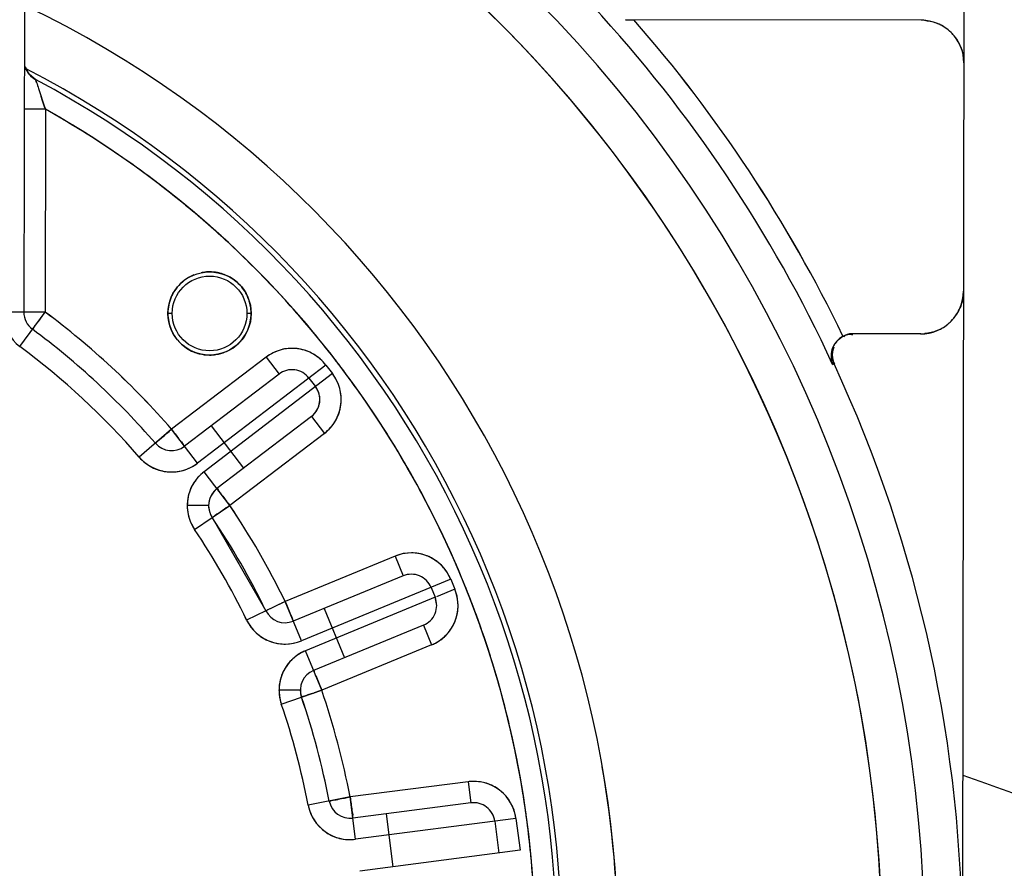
# Model space of a CAD drawing. Header units: millimetres. Extents: x 4086 to 10416, y 123 to 1549.
# Tile 213 of 256: x 9365 to 9373, y 612 to 619. Entities that reach past the tile are written whole.
import ezdxf

# ---------------------------------------------------------------- set-up
doc = ezdxf.new("R2010")
doc.units = ezdxf.units.MM
doc.layers.add('中心线', color=7, linetype='Continuous')
doc.layers.add('运动范围', color=7, linetype='Continuous')
doc.styles.add('思源黑', font='SourceHanSansCN-Normal.ttf')
doc.dimstyles.new('尺寸标注_1_6比例中六', dxfattribs={"dimtxt": 10, "dimasz": 8, "dimexe": 2, "dimexo": 1.5, "dimgap": 1, "dimtad": 1, "dimdec": 1, "dimlfac": 6, "dimdsep": 46, "dimtxsty": '思源黑', "dimcen": 0.09, "dimadec": 0, "dimazin": 0, "dimtp": 0.01, "dimtm": 0.01, "dimtfac": 1, "dimtdec": 1, "dimtofl": 0, "dimtmove": 0, "dimatfit": 3, "dimfxl": 1, "dimtolj": 1, "dimarcsym": 0})
doc.dimstyles.new('尺寸标注_1_6比例中六弯折', dxfattribs={"dimtxt": 10, "dimasz": 8, "dimexe": 2, "dimexo": 1.5, "dimgap": 1, "dimtad": 1, "dimtih": 1, "dimtoh": 1, "dimdec": 1, "dimlfac": 6, "dimdsep": 46, "dimtxsty": '思源黑', "dimcen": 0.09, "dimadec": 0, "dimazin": 0, "dimtp": 0.01, "dimtm": 0.01, "dimtfac": 1, "dimtdec": 1, "dimtofl": 0, "dimtmove": 0, "dimatfit": 3, "dimfxl": 1, "dimtolj": 1, "dimarcsym": 0})

# ---------------------------------------------------------------- blocks, each defined once
blk = doc.blocks.new('*D681')
at = {"layer": 'Defpoints', "color": 0}
for p in [(9406.9961, 620.7981), (9364.7578, 590.0128)]:
    blk.add_point(p, dxfattribs=at)
at = {"layer": '中心线', "color": 0, "lineweight": -2}
for p in [(9413.4611, 625.5101), (9494.3853, 654.4196)]:
    blk.add_line(p, (9453.1257, 654.4196), dxfattribs=at)
at = {"layer": '中心线', "color": 0}
for p, q in [((9364.7578, 589.9228), (9364.7578, 590.1028)), ((9364.6678, 590.0128), (9364.8478, 590.0128))]:
    blk.add_line(p, q, dxfattribs=at)
blk.add_solid([(9412.6758, 626.5876), (9414.2465, 624.4326), (9406.9961, 620.7981)], dxfattribs=at)
at = {"layer": '中心线', "color": 0, "insert": (9474.2555, 665.7884), "char_height": 10, "attachment_point": 2, "style": '思源黑'}
blk.add_mtext('\\A1;R313.6', dxfattribs=at)
blk = doc.blocks.new('*D682')
at = {"layer": 'Defpoints', "color": 0}
for p in [(9331.4792, 667.1614), (9291.6217, 602.9087), (9292.3531, 602.7797), (9438.2796, 590.0128), (9439.0222, 590.0128)]:
    blk.add_point(p, dxfattribs=at)
at = {"layer": '运动范围', "color": 0, "linetype": 'Continuous', "lineweight": -2}
for p, q in [((9290.1445, 603.1692), (9280.0446, 604.95)), ((9440.5222, 590.0128), (9450.7779, 590.0128))]:
    blk.add_line(p, q, dxfattribs=at)
blk.add_arc((9364.7578, 590.0128), 84.0201, 5.457499, 164.542501, dxfattribs=at)
at = {"layer": '运动范围', "color": 0}
for points in [[(9282.4763, 612.6999), (9285.0775, 612.1124), (9282.0142, 604.6027)], [(9447.0652, 597.9403), (9449.7289, 598.0672), (9448.7779, 590.0128)]]:
    blk.add_solid(points, dxfattribs=at)
at = {"layer": '运动范围', "color": 0, "insert": (9388.6407, 682.6034), "char_height": 10, "attachment_point": 2, "rotation": 345.53634, "style": '思源黑'}
blk.add_mtext('+\\A1;170%%d', dxfattribs=at)

msp = doc.modelspace()

# ---------------------------------------------------------------- linework, layer by layer
at = {"layer": '运动范围', "color": 7, "linetype": 'Continuous'}
for p, q in [((9365.2857, 619.7796), (9365.2799, 616.4878)), ((9372.6174, 618.8502), (9372.5918, 604.1835)), ((9372.2839, 618.7674), (9369.9784, 618.7715)), ((9365.3164, 618.3525), (9365.2924, 618.4021)), ((9365.2941, 618.3928), (9365.2924, 618.402)), ((9365.3218, 618.345), (9365.2941, 618.3928)), ((9365.3598, 618.3114), (9365.3218, 618.345)), ((9365.3718, 618.3044), (9365.3598, 618.3114)), ((9365.3709, 618.3049), (9365.3718, 618.3044)), ((9365.3709, 618.3049), (9365.3718, 618.3044)), ((9365.3718, 618.3044), (9365.3793, 618.2813)), ((9365.4157, 618.1715), (9365.4241, 618.1464)), ((9365.4241, 618.1464), (9365.4157, 618.1715)), ((9365.4494, 618.0719), (9365.2827, 618.0722)), ((9365.4455, 618.0833), (9365.4494, 618.0719)), ((9365.4494, 618.0719), (9365.4466, 616.4875)), ((9366.5418, 617.323), (9366.5559, 617.3113)), ((9366.555, 617.3121), (9366.5686, 617.3009)), ((9366.8764, 617.0303), (9366.8822, 617.0248)), ((9366.8764, 617.0302), (9366.8845, 617.0227)), ((9365.4466, 616.4875), (9365.1133, 616.4881)), ((9365.2479, 616.2199), (9365.4466, 616.4875)), ((9366.438, 616.4774), (9366.4047, 616.4774)), ((9367.0547, 616.4763), (9367.0213, 616.4764)), ((9371.7251, 616.3161), (9371.7252, 616.3161)), ((9372.2797, 616.3174), (9371.7526, 616.3184)), ((9371.5893, 616.152), (9371.5893, 616.144)), ((9367.1706, 616.1359), (9366.4333, 615.5722)), ((9367.6379, 616.0736), (9366.6358, 615.3074)), ((9367.1706, 616.1359), (9367.2718, 616.0035)), ((9367.6379, 616.0736), (9367.6885, 616.0074)), ((9371.6047, 616.0818), (9371.5917, 616.0818)), ((9371.5928, 616.0793), (9371.6035, 616.0842)), ((9367.2719, 616.0035), (9366.5346, 615.4398)), ((9367.6885, 616.0074), (9366.6864, 615.2412)), ((9367.5055, 615.9723), (9367.5561, 615.9061)), ((9367.5249, 615.6725), (9366.7876, 615.1088)), ((9367.5249, 615.6725), (9367.6262, 615.5401)), ((9366.4333, 615.5722), (9366.1813, 615.354)), ((9366.6358, 615.3074), (9366.4333, 615.5722)), ((9366.7423, 615.5986), (9366.9953, 615.2676)), ((9367.6262, 615.5401), (9366.8889, 614.9764)), ((9366.8889, 614.9764), (9366.6864, 615.2412)), ((9368.2769, 615.2676), (9368.285, 615.2535)), ((9366.7222, 614.9767), (9366.5555, 614.977)), ((9366.6123, 614.7904), (9366.8889, 614.9764)), ((9366.7506, 614.8834), (9367.1693, 614.1553)), ((9368.1773, 614.5817), (9367.3192, 614.2281)), ((9368.1773, 614.5817), (9368.2408, 614.4276)), ((9368.2408, 614.4276), (9367.3827, 614.074)), ((9368.6125, 614.4006), (9367.4462, 613.9199)), ((9368.6125, 614.4006), (9368.6442, 614.3235)), ((9368.4583, 614.337), (9368.4901, 614.26)), ((9368.6442, 614.3235), (9368.5019, 614.2648)), ((9367.3192, 614.2281), (9367.0193, 614.0825)), ((9367.4462, 613.9199), (9367.3192, 614.2281)), ((9368.4901, 614.26), (9367.478, 613.8428)), ((9368.5027, 614.1962), (9368.4901, 614.26)), ((9367.2053, 614.1727), (9367.2427, 614.1909)), ((9367.6244, 614.1736), (9367.7832, 613.7884)), ((9368.3996, 614.0424), (9367.5415, 613.6888)), ((9368.3996, 614.0424), (9368.4631, 613.8883)), ((9367.605, 613.5346), (9367.478, 613.8428)), ((9368.4631, 613.8883), (9367.605, 613.5346)), ((9367.4497, 613.8292), (9367.4487, 613.8287)), ((9367.4383, 613.5349), (9367.2717, 613.5352)), ((9367.2897, 613.4266), (9367.605, 613.5346)), ((9367.4473, 613.4806), (9367.4383, 613.5349)), ((9367.5226, 613.5064), (9367.4965, 613.4974)), ((9368.7473, 612.8199), (9367.827, 612.7004)), ((9368.7473, 612.8199), (9368.7688, 612.6547)), ((9367.827, 612.7004), (9367.4996, 612.6375)), ((9367.8699, 612.3699), (9367.827, 612.7004)), ((9368.7688, 612.6547), (9367.8484, 612.5351)), ((9369.1208, 612.5323), (9367.8699, 612.3699)), ((9368.1077, 612.5688), (9368.1613, 612.1556)), ((9369.1208, 612.5323), (9369.153, 612.2844)), ((9368.9555, 612.5108), (9368.9877, 612.2629)), ((9369.153, 612.2844), (9367.9021, 612.1219)), ((9369.2455, 612.1517), (9369.2462, 612.1433))]:
    msp.add_line(p, q, dxfattribs=at)
for radius in [0.325, 0.2917]:
    msp.add_circle((9366.7297, 616.4769), radius, dxfattribs=at)
for centre, radius, start, end in [((9364.7578, 590.0128), 287.1667, 190, 18.680108), ((9364.7578, 590.0128), 52.2667, 190, 170), ((9361.7713, 611.5358), 10.538, 331.97353, 53.82647), ((9361.7713, 611.5358), 10.2052, 330.67611, 55.12389), ((9361.7713, 611.5358), 8.1451, 115.45039, 64.34961), ((9361.7711, 611.5357), 10.2054, 340.06867, 45.73118), ((9361.7713, 611.5358), 10.8215, 24.82575, 42.73184), ((9361.717, 611.4999), 11.0525, 25.73241, 41.13992), ((9361.7713, 611.5358), 10.988, 25.6869, 41.18544), ((9372.2759, 618.3816), 0.3859, 85.73911, 88.81247), ((9372.2834, 618.4342), 0.3332, 359.88898, 89.91102), ((9372.2764, 618.3883), 0.3792, 83.49923, 85.73762), ((9372.2889, 618.4439), 0.3222, 57.57693, 67.52925), ((9372.2814, 618.4322), 0.336, 45.10151, 57.56372), ((9372.2802, 618.4309), 0.3378, 41.91085, 45.11021), ((9372.2825, 618.4329), 0.3348, 32.21965, 41.92207), ((9372.2932, 618.4396), 0.3221, 22.27305, 32.22315), ((9372.2361, 618.4272), 0.3806, 3.81325, 5.81279), ((9372.2302, 618.4268), 0.3866, 0.99445, 3.81185), ((9361.7713, 611.5358), 7.7061, 116.99986, 62.80014), ((9365.45, 618.4515), 0.1667, 197.28374, 241.99116), ((9365.4499, 618.4515), 0.1665, 197.36054, 242.01841), ((9365.4502, 618.4516), 0.1668, 200.49654, 217.39463), ((9361.7713, 611.5358), 7.6666, 117.81014, 61.98986), ((9365.4503, 618.4517), 0.167, 211.34515, 217.47243), ((9365.4505, 618.4522), 0.1675, 224.66299, 237.29549), ((9365.4497, 618.4508), 0.1659, 237.28553, 241.97947), ((9381.7725, 623.6336), 17.2448, 198.08109, 198.24958), ((9380.604, 623.2616), 16.0186, 198.11393, 198.2949), ((9380.7209, 623.3003), 16.1417, 198.29512, 198.52621), ((9380.0315, 623.0822), 15.4187, 198.32968, 198.57155), ((9381.0381, 623.4072), 16.4765, 198.6202, 198.8519), ((9361.7713, 611.5358), 7.5, 119.16758, 60.63242), ((9367.1392, 618.6737), 1.7937, 199.21666, 199.60008), ((9361.7076, 611.443), 7.6121, 50.57504, 60.55741), ((9361.7244, 611.4676), 7.5824, 50.42568, 60.57622), ((9361.8128, 611.5806), 7.4389, 47.10287, 50.3865), ((9361.8032, 611.57), 7.4533, 47.10435, 50.2555), ((9361.7888, 611.5547), 7.4743, 45.06231, 47.04291), ((9361.772, 611.5373), 7.4984, 40.09405, 47.01529), ((9361.77, 611.5361), 7.5007, 40.37178, 45.06069), ((9366.7314, 616.4744), 0.328, 120.29732, 134.46815), ((9366.7296, 616.4774), 0.3245, 112.24805, 120.30495), ((9366.73, 616.4748), 0.327, 98.90561, 101.44196), ((9366.7298, 616.4766), 0.3252, 89.80081, 98.91184), ((9366.7295, 616.4762), 0.3257, 79.01566, 89.75115), ((9366.7293, 616.475), 0.3269, 75.56489, 79.02131), ((9366.73, 616.4776), 0.3241, 67.34566, 75.57263), ((9366.7295, 616.4764), 0.3252, 134.48794, 147.21033), ((9366.7289, 616.4754), 0.3266, 45.13752, 48.69259), ((9366.7296, 616.4761), 0.3256, 35.35608, 45.1343), ((9366.7162, 616.4845), 0.3096, 151.90855, 157.19267), ((9366.7227, 616.481), 0.317, 147.24078, 151.91243), ((9372.2803, 616.6507), 0.3332, 269.88897, 359.91103), ((9372.2344, 616.6577), 0.3792, 353.49923, 355.73762), ((9372.2277, 616.6582), 0.3859, 355.73911, 358.81247), ((9365.4466, 616.4875), 0.1667, 179.89922, 233.41705), ((9365.4465, 616.4874), 0.1665, 179.8764, 233.43986), ((9361.7551, 611.5183), 6.1904, 40.91047, 53.39215), ((9361.7713, 611.5358), 6.1667, 40.88635, 53.41626), ((9372.2784, 616.6527), 0.336, 315.10151, 327.56372), ((9372.29, 616.6452), 0.3222, 327.57693, 337.52925), ((9361.7668, 611.5334), 7.5049, 40.08392, 40.37183), ((9372.279, 616.6516), 0.3348, 302.21965, 311.92207), ((9372.2771, 616.6539), 0.3378, 311.91085, 315.11021), ((9361.7652, 611.5292), 6.009, 40.89573, 53.40688), ((9361.7653, 611.5294), 6.0087, 40.89545, 53.40717), ((9361.7713, 611.5358), 6, 40.88634, 53.41627), ((9366.7299, 616.4773), 0.3252, 314.48794, 327.21033), ((9366.7395, 616.471), 0.3136, 327.21833, 337.15659), ((9361.7678, 611.534), 7.5038, 37.68977, 40.0921), ((9361.7599, 611.5277), 7.5139, 37.69833, 40.08348), ((9372.2729, 616.7039), 0.3866, 270.99445, 273.81185), ((9372.2733, 616.698), 0.3806, 273.81325, 275.81279), ((9372.2858, 616.6409), 0.3221, 292.27305, 302.22315), ((9361.7559, 611.5192), 5.8558, 40.91047, 53.39215), ((9361.7713, 611.5358), 5.8333, 40.88635, 53.41626), ((9366.7298, 616.4776), 0.3256, 215.35608, 225.1343), ((9366.7274, 616.4801), 0.3288, 300.31455, 314.45103), ((9371.7611, 616.1414), 0.1811, 152.68088, 158.41031), ((9371.7618, 616.1401), 0.1822, 152.36886, 157.80356), ((9371.758, 616.1421), 0.1779, 146.16246, 152.62027), ((9371.7575, 616.1424), 0.1773, 144.31469, 152.44716), ((9371.7555, 616.1438), 0.1749, 138.20524, 146.15788), ((9371.7554, 616.1439), 0.1747, 138.19707, 144.30084), ((9366.7293, 616.4761), 0.3241, 247.34566, 255.57263), ((9366.7299, 616.4786), 0.3267, 255.57109, 269.73246), ((9366.7295, 616.4771), 0.3252, 269.80081, 278.91184), ((9366.7295, 616.4778), 0.3259, 278.90318, 292.18144), ((9366.7297, 616.4763), 0.3245, 292.24805, 300.30495), ((9367.3731, 615.8711), 0.3333, 37.4, 127.4), ((9367.3725, 615.8667), 0.3378, 80.91962, 85.26504), ((9371.7505, 616.1434), 0.1704, 166.96406, 178.86178), ((9371.7507, 616.1434), 0.1706, 178.86675, 187.45915), ((9371.7573, 616.1418), 0.1774, 157.75959, 167.42749), ((9371.7575, 616.1417), 0.1776, 157.74549, 166.94292), ((9371.7559, 616.1517), 0.1666, 158.12706, 204.80783), ((9371.7563, 616.1515), 0.167, 167.68267, 179.85436), ((9371.7548, 616.1517), 0.1655, 174.79579, 181.94275), ((9371.7567, 616.1518), 0.1674, 179.95666, 204.74999), ((9371.7564, 616.1516), 0.1671, 166.84496, 174.8608), ((9371.7567, 616.1516), 0.1674, 158.22599, 167.72687), ((9371.7554, 616.1519), 0.1661, 158.85864, 166.85354), ((9361.7564, 611.5249), 7.5184, 37.06223, 37.69851), ((9361.7604, 611.5282), 7.5132, 37.05422, 37.69011), ((9371.7497, 616.1432), 0.1696, 186.66325, 190.54479), ((9371.7472, 616.1428), 0.1671, 186.62656, 198.80965), ((9371.7495, 616.1432), 0.1694, 187.46093, 190.54509), ((9371.7445, 616.1421), 0.1643, 190.49279, 201.54809), ((9361.7713, 611.5358), 10.8333, 334.98857, 24.82575), ((9371.7432, 616.1426), 0.1633, 199.09033, 201.86744), ((9371.7399, 616.1405), 0.1594, 198.86873, 201.6207), ((9371.6418, 616.1252), 0.0502, 208.9939, 217.98873), ((9367.3731, 615.8711), 0.1666, 37.39157, 127.4), ((9367.4237, 615.8049), 0.3333, 307.4, 37.4), ((9361.7561, 611.5247), 7.5187, 36.01826, 37.06223), ((9361.7578, 611.5263), 7.5164, 35.96309, 37.05419), ((9361.7646, 611.5307), 7.5084, 31.42037, 36.01903), ((9361.7615, 611.529), 7.5118, 29.84755, 35.96343), ((9367.4237, 615.8049), 0.1666, 307.39827, 37.40173), ((9367.4249, 615.8054), 0.1654, 13.72997, 16.51328), ((9367.4223, 615.8048), 0.1681, 359.94062, 13.7107), ((9367.4238, 615.8048), 0.1665, 307.37698, 359.92302), ((9367.4193, 615.8055), 0.3378, 350.91962, 355.26504), ((9366.4333, 615.5722), 0.1666, 220.87854, 307.40781), ((9361.7922, 611.5479), 7.4758, 29.83837, 31.41793), ((9366.4333, 615.5722), 0.3333, 220.88635, 307.4), ((9366.4338, 615.5764), 0.3376, 262.71971, 266.90298), ((9366.8889, 614.9764), 0.3333, 127.4, 213.91365), ((9361.7754, 611.538), 7.4953, 25.28592, 29.84027), ((9361.7695, 611.5354), 7.5017, 25.48938, 29.71108), ((9366.8847, 614.9785), 0.3288, 147.24827, 153.6406), ((9366.8755, 614.9828), 0.3185, 148.85063, 153.60044), ((9366.8753, 614.9828), 0.3183, 146.9882, 148.83714), ((9366.888, 614.977), 0.3324, 153.66682, 167.34924), ((9366.8865, 614.9779), 0.3306, 153.68574, 167.43959), ((9366.8889, 614.9764), 0.1666, 127.39846, 213.91519), ((9366.8887, 614.9765), 0.1665, 127.37698, 179.92302), ((9366.8913, 614.9759), 0.3358, 173.41275, 179.81283), ((9366.9085, 614.974), 0.3529, 174.27263, 179.51604), ((9366.9009, 614.9748), 0.3453, 167.46761, 174.28501), ((9366.893, 614.9757), 0.3375, 169.23344, 173.41677), ((9366.8929, 614.9758), 0.3373, 167.32253, 169.23361), ((9366.8938, 614.9769), 0.3383, 179.98598, 191.75355), ((9366.8885, 614.9763), 0.1663, 179.85878, 213.95487), ((9361.7628, 611.5309), 6.1764, 25.89271, 33.90729), ((9361.7713, 611.5358), 6.1667, 25.88635, 33.91365), ((9361.7674, 611.5335), 6.0044, 25.88933, 33.91067), ((9361.7676, 611.5336), 6.0043, 25.88921, 33.91079), ((9361.7686, 611.5342), 6.0031, 25.88845, 33.91155), ((9361.7713, 611.5358), 6, 25.88635, 33.91365), ((9366.9313, 614.9972), 0.3802, 208.20998, 212.94228), ((9361.7633, 611.5311), 5.8426, 25.89271, 33.90729), ((9361.7713, 611.5358), 5.8333, 25.88635, 33.91365), ((9361.7572, 611.5294), 7.5154, 25.31906, 25.49047), ((9361.754, 611.5279), 7.5189, 22.74643, 25.31884), ((9361.7637, 611.5324), 7.5083, 22.73461, 25.28656), ((9368.3043, 614.2735), 0.3333, 22.4, 112.4), ((9368.3169, 614.2238), 0.3841, 106.4431, 111.31354), ((9368.3026, 614.2694), 0.3378, 65.91962, 70.26504), ((9368.3043, 614.2736), 0.1666, 22.39157, 112.40843), ((9368.2604, 614.2476), 0.3838, 23.48032, 28.35344), ((9361.756, 611.5288), 7.5168, 22.11094, 22.74633), ((9361.7666, 611.5336), 7.5051, 22.0967, 22.73446), ((9368.336, 614.1965), 0.3333, 292.4, 22.4), ((9368.2863, 614.1839), 0.3841, 16.4431, 21.31354), ((9361.7614, 611.5309), 7.511, 20.16042, 22.11111), ((9361.7742, 611.5367), 7.497, 19.6169, 22.09702), ((9368.3361, 614.1965), 0.1666, 292.38969, 22.40392), ((9368.3354, 614.1964), 0.1673, 359.9418, 22.3582), ((9367.3192, 614.228), 0.1666, 205.87854, 292.40781), ((9367.3192, 614.2281), 0.3333, 205.88635, 292.4), ((9368.3319, 614.1982), 0.3378, 335.91962, 340.26504), ((9361.768, 611.5334), 7.5038, 19.63203, 20.16009), ((9361.7723, 611.5349), 7.4994, 15.54132, 19.63225), ((9361.772, 611.5363), 7.4992, 15.20335, 19.6139), ((9367.3207, 614.232), 0.3376, 247.71971, 251.90298), ((9367.3073, 614.2737), 0.3802, 286.69633, 291.42864), ((9367.605, 613.5346), 0.3333, 112.4, 198.91365), ((9367.626, 613.4995), 0.3739, 113.32778, 118.30594), ((9367.6286, 613.4941), 0.3799, 113.36588, 118.10013), ((9368.3101, 614.2403), 0.3838, 293.48033, 298.35301), ((9367.5964, 613.5408), 0.3229, 134.23547, 141.36718), ((9367.5956, 613.5424), 0.3212, 133.86953, 141.52004), ((9367.599, 613.5387), 0.3262, 141.37699, 156.75443), ((9367.6063, 613.5342), 0.3346, 141.55375, 154.24837), ((9367.605, 613.5347), 0.1666, 112.38969, 198.91612), ((9367.6308, 613.5303), 0.3591, 165.30533, 174.02718), ((9367.5998, 613.5355), 0.3281, 164.80254, 173.20917), ((9367.6072, 613.5335), 0.3358, 158.41275, 164.81221), ((9367.6043, 613.5372), 0.3317, 156.87215, 165.30149), ((9367.6088, 613.5329), 0.3375, 154.23344, 158.41677), ((9367.648, 613.5284), 0.3764, 177.75741, 178.96133), ((9367.6067, 613.5347), 0.335, 179.91577, 186.22213), ((9367.5918, 613.5368), 0.32, 177.47804, 180.21688), ((9367.6052, 613.5369), 0.3334, 180.22623, 184.29831), ((9367.6449, 613.5286), 0.3733, 173.98843, 177.76164), ((9367.5898, 613.5368), 0.318, 173.23173, 177.46246), ((9367.6054, 613.5347), 0.1671, 179.92526, 198.88838), ((9361.7618, 611.5332), 6.1764, 10.89271, 18.90729), ((9361.7713, 611.5358), 6.1667, 10.88635, 18.91365), ((9361.7879, 611.5394), 7.4831, 15.21655, 15.5398), ((9367.6045, 613.5346), 0.3328, 186.2327, 192.58094), ((9367.6066, 613.5351), 0.335, 192.59151, 198.89788), ((9361.767, 611.5346), 6.0044, 10.88933, 18.91067), ((9361.7672, 611.5347), 6.0043, 10.88921, 18.91079), ((9361.7683, 611.535), 6.0031, 10.88845, 18.91155), ((9361.7713, 611.5358), 6, 10.88635, 18.91365), ((9366.3233, 617.0105), 3.7037, 288.89364, 289.29049), ((9361.7901, 611.54), 7.4808, 15.05206, 15.21654), ((9361.7619, 611.5335), 7.5096, 9.31952, 15.20367), ((9361.8188, 611.5474), 7.4512, 10.00733, 15.05492), ((9361.7623, 611.5334), 5.8426, 10.89271, 18.90729), ((9361.7713, 611.5358), 5.8333, 10.88635, 18.91365), ((9361.6811, 611.528), 8.2353, 359.95495, 9.85001), ((9361.8442, 611.5526), 7.4253, 9.28727, 10.00173), ((9364.7578, 590.0128), 24.1667, 56.97688, 71.03424), ((9368.7903, 612.4894), 0.3333, 7.4, 97.4), ((9368.7896, 612.4381), 0.3841, 91.4426, 96.31354), ((9368.7875, 612.4858), 0.3378, 50.91962, 55.26504), ((9361.7914, 611.5441), 7.4787, 7.65611, 9.28619), ((9361.7886, 611.5383), 7.4825, 8.63398, 9.3161), ((9367.8714, 612.7155), 0.3799, 191.85224, 196.58648), ((9367.827, 612.7004), 0.3333, 190.88635, 277.4), ((9367.827, 612.7004), 0.1666, 190.87854, 277.40781), ((9368.7903, 612.4894), 0.1666, 7.39157, 97.40843), ((9361.7872, 611.5382), 7.484, 7.67789, 8.6338), ((9368.7412, 612.4757), 0.3838, 8.48033, 13.35293), ((9361.7191, 611.5344), 7.5517, 5.75533, 7.65577), ((9361.7738, 611.5364), 7.4974, 5.77038, 7.67762), ((9367.8295, 612.7038), 0.3376, 232.71971, 236.90298), ((9361.6659, 611.5289), 7.6052, 4.69729, 5.75638), ((9361.7651, 611.5355), 7.5061, 4.73907, 5.77056), ((9361.7612, 611.5352), 7.51, 359.89623, 4.73866)]:
    msp.add_arc(centre, radius, start, end, dxfattribs=at)
for points in [[(9369.9761, 618.7715), (9369.9973, 618.7714), (9370.0185, 618.7715), (9370.0398, 618.7712)], [(9372.3194, 618.7651), (9372.351, 618.7614), (9372.3826, 618.7537), (9372.412, 618.7416)], [(9372.5913, 618.5617), (9372.6037, 618.5312), (9372.6114, 618.4985), (9372.6148, 618.4657)], [(9365.4454, 618.0833), (9365.4381, 618.1042), (9365.4311, 618.1253), (9365.4241, 618.1464)], [(9366.9445, 616.7207), (9366.918, 616.744), (9366.8874, 616.7632), (9366.8549, 616.7768)], [(9366.4308, 616.6045), (9366.414, 616.5646), (9366.4056, 616.5207), (9366.4047, 616.4774)], [(9367.0293, 616.6028), (9367.0203, 616.6245), (9367.0087, 616.6453), (9366.9951, 616.6645)], [(9367.0547, 616.4763), (9367.0538, 616.5193), (9367.0457, 616.563), (9367.0293, 616.6028)], [(9372.6112, 616.6148), (9372.6076, 616.5831), (9372.5999, 616.5515), (9372.5877, 616.5221)], [(9365.1143, 616.4623), (9365.1216, 616.3703), (9365.1742, 616.2754), (9365.2479, 616.2199)], [(9366.4047, 616.4774), (9366.4055, 616.4344), (9366.4136, 616.3907), (9366.4301, 616.351)], [(9367.0286, 616.3492), (9367.0453, 616.3891), (9367.0537, 616.4331), (9367.0547, 616.4763)], [(9366.4301, 616.351), (9366.439, 616.3292), (9366.4506, 616.3084), (9366.4642, 616.2892)], [(9371.6243, 616.2594), (9371.6381, 616.2751), (9371.655, 616.2887), (9371.6734, 616.2985)], [(9371.6734, 616.2985), (9371.6553, 616.288), (9371.6383, 616.275), (9371.6243, 616.2594)], [(9371.6251, 616.2604), (9371.6388, 616.2757), (9371.6553, 616.2889), (9371.6734, 616.2985)], [(9371.6251, 616.2603), (9371.6388, 616.2756), (9371.6553, 616.2889), (9371.6734, 616.2985)], [(9371.6734, 616.2985), (9371.6958, 616.3105), (9371.726, 616.3219), (9371.7487, 616.3105)], [(9371.7526, 616.3184), (9371.7333, 616.3184), (9371.7121, 616.3179), (9371.6956, 616.3078)], [(9372.4079, 616.3428), (9372.3774, 616.3304), (9372.3446, 616.3227), (9372.3119, 616.3193)], [(9366.5001, 616.2468), (9366.5297, 616.2173), (9366.5658, 616.1931), (9366.6044, 616.177)], [(9371.6243, 616.2594), (9371.6148, 616.2489), (9371.6067, 616.2371), (9371.6002, 616.2245)], [(9367.2879, 616.1934), (9367.2459, 616.182), (9367.2057, 616.1617), (9367.1706, 616.1359)], [(9367.4004, 616.2033), (9367.3629, 616.2064), (9367.3242, 616.2032), (9367.2879, 616.1934)], [(9367.5398, 616.1597), (9367.505, 616.1801), (9367.4656, 616.1939), (9367.4258, 616.2002)], [(9367.6379, 616.0736), (9367.6108, 616.1076), (9367.5774, 616.1378), (9367.5398, 616.1597)], [(9371.5801, 616.147), (9371.5796, 616.1275), (9371.5825, 616.1076), (9371.5889, 616.0892)], [(9371.5927, 616.208), (9371.5851, 616.1887), (9371.5807, 616.1677), (9371.5801, 616.147)], [(9371.5893, 616.144), (9371.5895, 616.1293), (9371.5908, 616.1137), (9371.5979, 616.1009)], [(9371.5894, 616.1461), (9371.5901, 616.1241), (9371.5954, 616.1018), (9371.6047, 616.0818)], [(9371.5894, 616.146), (9371.5901, 616.124), (9371.5954, 616.1018), (9371.6047, 616.0818)], [(9367.7459, 615.8901), (9367.7346, 615.9321), (9367.7143, 615.9723), (9367.6885, 616.0074)], [(9367.7559, 615.7776), (9367.759, 615.8151), (9367.7558, 615.8538), (9367.7459, 615.8901)], [(9367.7123, 615.6382), (9367.7327, 615.673), (9367.7465, 615.7124), (9367.7528, 615.7522)], [(9367.6262, 615.5401), (9367.6602, 615.5672), (9367.6904, 615.6006), (9367.7123, 615.6382)], [(9366.1813, 615.354), (9366.2093, 615.3229), (9366.2428, 615.2958), (9366.2799, 615.2763)], [(9366.5235, 615.2513), (9366.5637, 615.2628), (9366.6021, 615.2826), (9366.6358, 615.3074)], [(9366.2799, 615.2763), (9366.3143, 615.2583), (9366.3525, 615.2465), (9366.391, 615.2416)], [(9366.4155, 615.2394), (9366.4517, 615.2374), (9366.4887, 615.2414), (9366.5235, 615.2513)], [(9366.6864, 615.2412), (9366.656, 615.2176), (9366.6291, 615.1887), (9366.6082, 615.1563)], [(9366.6864, 615.2412), (9366.6563, 615.2173), (9366.6293, 615.1885), (9366.6083, 615.1563)], [(9366.5555, 614.977), (9366.5554, 614.9532), (9366.5579, 614.9292), (9366.5631, 614.9059)], [(9366.8313, 614.9377), (9366.8119, 614.9243), (9366.7921, 614.9115), (9366.7725, 614.8984)], [(9366.8889, 614.9764), (9366.8691, 614.9645), (9366.8503, 614.9509), (9366.8313, 614.9377)], [(9366.5626, 614.908), (9366.5713, 614.8664), (9366.5886, 614.8258), (9366.6123, 614.7904)], [(9366.5631, 614.9059), (9366.5699, 614.8752), (9366.5814, 614.8452), (9366.5963, 614.8175)], [(9368.3054, 614.6069), (9368.2726, 614.6068), (9368.2396, 614.6015), (9368.2081, 614.5923)], [(9368.4166, 614.5874), (9368.3812, 614.6001), (9368.343, 614.6069), (9368.3054, 614.6069)], [(9368.54, 614.5092), (9368.5117, 614.5378), (9368.4772, 614.5613), (9368.4404, 614.5778)], [(9368.5982, 614.4299), (9368.5826, 614.4587), (9368.5631, 614.4859), (9368.54, 614.5092)], [(9367.2427, 614.1909), (9367.2682, 614.2033), (9367.2934, 614.2164), (9367.3192, 614.2281)], [(9367.3192, 614.2281), (9367.3337, 614.1948), (9367.3467, 614.1609), (9367.3607, 614.1274)], [(9368.6694, 614.1954), (9368.6693, 614.2282), (9368.664, 614.2612), (9368.6548, 614.2926)], [(9368.6499, 614.0842), (9368.6626, 614.1196), (9368.6694, 614.1578), (9368.6694, 614.1954)], [(9367.0193, 614.0825), (9367.0382, 614.0452), (9367.0636, 614.0103), (9367.0944, 613.982)], [(9368.5717, 613.9607), (9368.6003, 613.9891), (9368.6238, 614.0236), (9368.6403, 614.0604)], [(9367.0944, 613.982), (9367.1229, 613.9557), (9367.1568, 613.9344), (9367.1927, 613.9197)], [(9367.2159, 613.9112), (9367.2502, 613.9), (9367.2868, 613.8942), (9367.3228, 613.8947)], [(9368.4924, 613.9026), (9368.5212, 613.9181), (9368.5484, 613.9377), (9368.5717, 613.9607)], [(9367.3228, 613.8947), (9367.3545, 613.8952), (9367.3863, 613.9005), (9367.4166, 613.9096)], [(9367.4487, 613.8287), (9367.4206, 613.8135), (9367.3941, 613.7945), (9367.3711, 613.7721)], [(9367.5635, 613.6353), (9367.5775, 613.6018), (9367.5905, 613.5679), (9367.605, 613.5346)], [(9367.605, 613.5346), (9367.5855, 613.5285), (9367.5662, 613.5215), (9367.5468, 613.5148)], [(9367.2727, 613.5119), (9367.2749, 613.483), (9367.2807, 613.4542), (9367.2897, 613.4266)], [(9368.8776, 612.8111), (9368.8459, 612.8195), (9368.8127, 612.823), (9368.7799, 612.8222)], [(9368.98, 612.7634), (9368.9491, 612.7849), (9368.914, 612.8014), (9368.8776, 612.8111)], [(9367.827, 612.7004), (9367.8318, 612.6649), (9367.8362, 612.6293), (9367.8408, 612.5937)], [(9369.079, 612.656), (9369.059, 612.691), (9369.0318, 612.7226), (9369.0005, 612.7481)], [(9367.5074, 612.607), (9367.5163, 612.5769), (9367.5293, 612.5475), (9367.5461, 612.5209)], [(9369.1146, 612.5644), (9369.1071, 612.5962), (9369.0952, 612.6275), (9369.079, 612.656)], [(9367.5461, 612.5209), (9367.5669, 612.4881), (9367.5941, 612.4588), (9367.625, 612.4353)], [(9367.6451, 612.4211), (9367.6755, 612.4013), (9367.7095, 612.3862), (9367.7446, 612.3774)], [(9367.7446, 612.3774), (9367.7852, 612.3673), (9367.8283, 612.3652), (9367.8699, 612.3699)]]:
    msp.add_open_spline(points, degree=3, dxfattribs=at)
for points, knots in [([(9365.3793, 618.2814), (9365.3774, 618.287), (9365.3784, 618.2905), (9365.3699, 618.3054), (9365.3718, 618.3044)], [0, 0, 0, 0, 0.734126, 1, 1, 1, 1]), ([(9365.4466, 616.4875), (9365.4279, 616.4641), (9365.4062, 616.4324), (9365.3831, 616.4019), (9365.3781, 616.3952)], [0, 0, 0, 0, 0.783477, 1, 1, 1, 1]), ([(9365.3781, 616.3952), (9365.3705, 616.385), (9365.3589, 616.38), (9365.3509, 616.351), (9365.3473, 616.3537)], [0, 0, 0, 0, 0.739469, 1, 1, 1, 1]), ([(9371.6734, 616.2985), (9371.6769, 616.3004), (9371.684, 616.3042), (9371.6913, 616.3076), (9371.695, 616.3092)], [0, 0, 0, 0, 0.497577, 1, 1, 1, 1]), ([(9371.6734, 616.2985), (9371.6763, 616.3001), (9371.682, 616.3031), (9371.6878, 616.306), (9371.6908, 616.3073)], [0, 0, 0, 0, 0.497197, 1, 1, 1, 1]), ([(9371.6956, 616.3078), (9371.6928, 616.306), (9371.6872, 616.3017), (9371.6826, 616.2964), (9371.6805, 616.2935)], [0, 0, 0, 0, 0.483567, 1, 1, 1, 1]), ([(9371.6908, 616.3073), (9371.692, 616.3079), (9371.6945, 616.309), (9371.697, 616.31), (9371.6982, 616.3105)], [0, 0, 0, 0, 0.50068, 1, 1, 1, 1]), ([(9371.695, 616.3092), (9371.6998, 616.3112), (9371.7096, 616.3147), (9371.72, 616.3161), (9371.7251, 616.3161)], [0, 0, 0, 0, 0.503998, 1, 1, 1, 1]), ([(9371.7251, 616.3161), (9371.7291, 616.3161), (9371.7372, 616.3152), (9371.745, 616.3124), (9371.7487, 616.3105)], [0, 0, 0, 0, 0.482732, 1, 1, 1, 1]), ([(9371.7252, 616.3161), (9371.7292, 616.3161), (9371.7373, 616.3152), (9371.745, 616.3124), (9371.7487, 616.3105)], [0, 0, 0, 0, 0.482779, 1, 1, 1, 1]), ([(9371.6023, 616.0943), (9371.6033, 616.093), (9371.6055, 616.0905), (9371.6079, 616.0882), (9371.6092, 616.0871)], [0, 0, 0, 0, 0.490412, 1, 1, 1, 1]), ([(9367.5835, 615.8524), (9367.5829, 615.8543), (9367.5768, 615.8736), (9367.5671, 615.8917), (9367.5561, 615.9061)], [0, 0, 0, 0, 0.10074, 1, 1, 1, 1]), ([(9366.3361, 615.4881), (9366.3428, 615.4938), (9366.3756, 615.5214), (9366.4065, 615.5512), (9366.4333, 615.5722)], [0, 0, 0, 0, 0.204256, 1, 1, 1, 1]), ([(9366.4333, 615.5722), (9366.4526, 615.5489), (9366.4749, 615.5173), (9366.4986, 615.4868), (9366.5037, 615.4802)], [0, 0, 0, 0, 0.784205, 1, 1, 1, 1]), ([(9366.3073, 615.4631), (9366.3095, 615.4607), (9366.3202, 615.4799), (9366.3289, 615.482), (9366.3361, 615.4881)], [0, 0, 0, 0, 0.257486, 1, 1, 1, 1]), ([(9366.5037, 615.4802), (9366.5114, 615.4703), (9366.5228, 615.4655), (9366.5311, 615.4371), (9366.5346, 615.4398)], [0, 0, 0, 0, 0.739684, 1, 1, 1, 1]), ([(9366.7876, 615.1088), (9366.7911, 615.1115), (9366.7995, 615.0831), (9366.8108, 615.0784), (9366.8185, 615.0685)], [0, 0, 0, 0, 0.260296, 1, 1, 1, 1]), ([(9366.8185, 615.0685), (9366.8236, 615.0619), (9366.8473, 615.0314), (9366.8696, 614.9998), (9366.8889, 614.9764)], [0, 0, 0, 0, 0.215726, 1, 1, 1, 1]), ([(9366.7597, 614.8895), (9366.7575, 614.8878), (9366.7555, 614.8865), (9366.7511, 614.8826), (9366.7506, 614.8834)], [0, 0, 0, 0, 0.742977, 1, 1, 1, 1]), ([(9366.7725, 614.8984), (9366.7701, 614.8968), (9366.7658, 614.8939), (9366.7616, 614.8909), (9366.7597, 614.8895)], [0, 0, 0, 0, 0.55115, 1, 1, 1, 1]), ([(9367.1693, 614.1553), (9367.1708, 614.1522), (9367.1864, 614.1697), (9367.1964, 614.1684), (9367.2053, 614.1727)], [0, 0, 0, 0, 0.257989, 1, 1, 1, 1]), ([(9367.3607, 614.1274), (9367.3661, 614.1143), (9367.3773, 614.1057), (9367.378, 614.072), (9367.3827, 614.074)], [0, 0, 0, 0, 0.738061, 1, 1, 1, 1]), ([(9367.5415, 613.6887), (9367.5462, 613.6907), (9367.5469, 613.657), (9367.5581, 613.6485), (9367.5635, 613.6353)], [0, 0, 0, 0, 0.261935, 1, 1, 1, 1]), ([(9367.4535, 613.4829), (9367.452, 613.4821), (9367.4509, 613.4801), (9367.4475, 613.48), (9367.4473, 613.4806)], [0, 0, 0, 0, 0.72415, 1, 1, 1, 1]), ([(9367.4965, 613.4974), (9367.4845, 613.4933), (9367.4701, 613.4889), (9367.4558, 613.4841), (9367.4535, 613.4829)], [0, 0, 0, 0, 0.833965, 1, 1, 1, 1]), ([(9367.7121, 612.6783), (9367.7203, 612.6799), (9367.7586, 612.6874), (9367.7968, 612.695), (9367.827, 612.7004)], [0, 0, 0, 0, 0.214738, 1, 1, 1, 1]), ([(9367.6633, 612.6689), (9367.6641, 612.6647), (9367.6887, 612.6797), (9367.7001, 612.6759), (9367.7121, 612.6783)], [0, 0, 0, 0, 0.261207, 1, 1, 1, 1]), ([(9367.8408, 612.5937), (9367.8427, 612.5793), (9367.8515, 612.5679), (9367.8433, 612.5345), (9367.8484, 612.5351)], [0, 0, 0, 0, 0.737761, 1, 1, 1, 1])]:
    msp.add_open_spline(points, degree=3, knots=knots, dxfattribs=at)

# ---------------------------------------------------------------- dimensions: what is measured, and where the dimension line sits
at = {"layer": '中心线', "color": 7}
dim = msp.add_radius_dim(center=(9364.7578, 590.0128), mpoint=(9406.9961, 620.7981), dimstyle='尺寸标注_1_6比例中六弯折', dxfattribs=at)
dim.commit()
dim.dimension.update_dxf_attribs({"geometry": '*D681', "text_midpoint": (9474.2555, 654.4196), "dimtype": 164})
at = {"layer": '运动范围', "color": 7, "linetype": 'Continuous'}
dim = msp.add_angular_dim_2l(base=(9331.4792, 667.1614), line1=((9438.2796, 590.0128), (9439.0222, 590.0128)), line2=((9292.3531, 602.7797), (9291.6217, 602.9087)), text='+<>', dimstyle='尺寸标注_1_6比例中六', dxfattribs=at)
dim.commit()
dim.dimension.update_dxf_attribs({"geometry": '*D682', "text_midpoint": (9385.7432, 671.37), "dimtype": 162})

doc.saveas('drawing.dxf')
